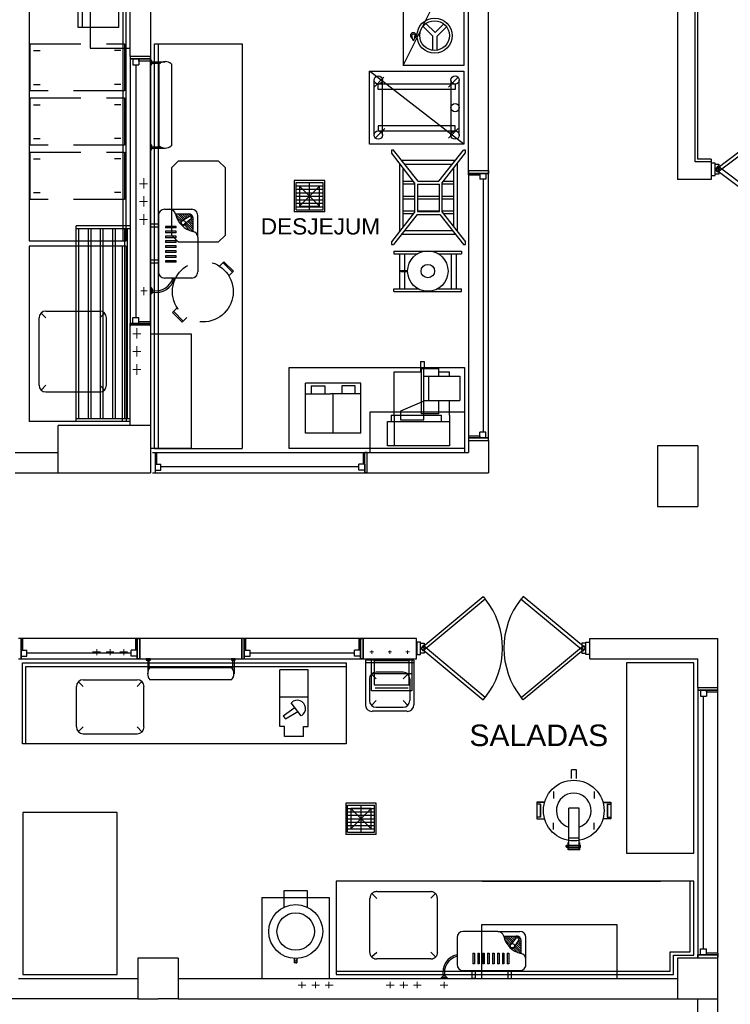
# Model space of a CAD drawing. Header units: millimetres. Extents: x 335 to 739275, y -1 to 84.
# Tile 42 of 71: x 363.41 to 370.4, y 27.09 to 36.77. Entities that reach past the tile are written whole.
import ezdxf

# ---------------------------------------------------------------- set-up
doc = ezdxf.new("R2010")
doc.units = ezdxf.units.MM
doc.header["$MEASUREMENT"] = 0
doc.linetypes.add('Dashed', pattern=[0.75, 0.5, -0.25])
doc.layers.add('SIMBOLOS INT', color=8, linetype='Continuous', lineweight=5)
doc.styles.add('Arial', font='arial.ttf')

msp = doc.modelspace()

# ---------------------------------------------------------------- linework, layer by layer
at = {"color": 7}
for p, q in [((369.8767, 38.4857), (369.8767, 35.1987)), ((370.0507, 35.3717), (370.0507, 38.1837)), ((370.0777, 35.3977), (370.0777, 38.1837)), ((364.6967, 37.9667), (364.6967, 32.3147)), ((368.0197, 35.2857), (368.0197, 37.7537)), ((364.4237, 37.4827), (364.4237, 34.5967)), ((367.8217, 35.2857), (367.8217, 37.5547)), ((363.9847, 36.6937), (363.9847, 37.1437)), ((364.0257, 36.6937), (364.0257, 37.1437)), ((364.3827, 37.1437), (364.3827, 36.6937)), ((367.4727, 36.6067), (367.3757, 36.7037)), ((367.4947, 36.6437), (367.4037, 36.7337)), ((367.4947, 36.6437), (367.5787, 36.7287)), ((364.3827, 36.6937), (363.9847, 36.6937)), ((367.2737, 36.5707), (367.2657, 36.6177)), ((367.2877, 36.5707), (367.2967, 36.6177)), ((367.3077, 36.6237), (367.3177, 36.6237)), ((367.4727, 36.4707), (367.4727, 36.6067)), ((367.5147, 36.6067), (367.6077, 36.6987)), ((367.5147, 36.4707), (367.5147, 36.6067)), ((364.7347, 36.5337), (365.5977, 36.5337)), ((364.7347, 32.5537), (364.7347, 36.5337)), ((364.7697, 36.5337), (364.7697, 32.5537)), ((365.5977, 36.5337), (365.5977, 32.5537)), ((367.3077, 36.6057), (367.3177, 36.6057)), ((364.4957, 36.4087), (364.4957, 36.3837)), ((364.5807, 36.3837), (364.4957, 36.3837)), ((364.4957, 36.3837), (364.6967, 36.3837)), ((364.4957, 36.3837), (364.4957, 33.7817)), ((364.6967, 36.3837), (364.4957, 36.3837)), ((364.5227, 36.3837), (364.5807, 36.3837)), ((364.5227, 36.3837), (364.5227, 36.3247)), ((364.5227, 36.3247), (364.5807, 36.3247)), ((364.5537, 33.8407), (364.5537, 36.3247)), ((364.5807, 36.3837), (364.5807, 36.3247)), ((364.5807, 36.3667), (364.5807, 36.3837)), ((364.5807, 36.3667), (364.6967, 36.3667)), ((364.6967, 36.3837), (364.6967, 36.4087)), ((364.6967, 36.3627), (364.6967, 36.4047)), ((364.6967, 33.7977), (364.6967, 36.3837)), ((364.7087, 36.3567), (364.8407, 36.3567)), ((364.7087, 36.3427), (364.7927, 36.3427)), ((364.7807, 35.5307), (364.7807, 36.3347)), ((364.9017, 36.3347), (364.9017, 35.5307)), ((367.7777, 35.5467), (366.8497, 36.2637)), ((366.8497, 36.2637), (367.7777, 36.2637)), ((366.8497, 35.5467), (366.8497, 36.2637)), ((367.7777, 36.2637), (367.7777, 35.5467)), ((366.8937, 35.6347), (366.8937, 36.1767)), ((366.8947, 36.1077), (366.9897, 36.2047)), ((367.6907, 36.1357), (366.9347, 36.1357)), ((366.9347, 36.0827), (366.9347, 36.1357)), ((366.9767, 35.6347), (366.9767, 36.1767)), ((367.6257, 36.1077), (367.7217, 36.2047)), ((367.6507, 35.6347), (367.6507, 36.1767)), ((367.6907, 36.1357), (367.6907, 36.0827)), ((367.7317, 35.6347), (367.7317, 36.1767)), ((367.6907, 36.0827), (366.9347, 36.0827)), ((366.9987, 35.7007), (366.9037, 35.6047)), ((367.6907, 35.7267), (366.9347, 35.7267)), ((366.9347, 35.7267), (366.9347, 35.6747)), ((367.6907, 35.6747), (366.9347, 35.6747)), ((367.7217, 35.7007), (367.6257, 35.6047)), ((367.6907, 35.6747), (367.6907, 35.7267)), ((367.7777, 35.5467), (366.8497, 35.5467)), ((364.7087, 35.5197), (364.7927, 35.5197)), ((364.7087, 35.5077), (364.8407, 35.5077)), ((367.2927, 35.1667), (367.0647, 35.4607)), ((367.3277, 35.1807), (367.0857, 35.4877)), ((367.5317, 35.1807), (367.7737, 35.4877)), ((367.5637, 35.1667), (367.7937, 35.4607)), ((367.1447, 35.3577), (367.1447, 34.6877)), ((367.6907, 35.3847), (367.1657, 35.3847)), ((367.1937, 35.3487), (367.6637, 35.3487)), ((367.7147, 34.6877), (367.7147, 35.3577)), ((370.2097, 35.3717), (370.0507, 35.3717)), ((370.2097, 35.3977), (370.0777, 35.3977)), ((370.2097, 35.3977), (370.2097, 35.1987)), ((370.2467, 35.3597), (370.2097, 35.3597)), ((370.2097, 35.3597), (370.2097, 35.2377)), ((370.2467, 35.2377), (370.2467, 35.3597)), ((367.1777, 35.3127), (367.1777, 34.7317)), ((367.6787, 34.7317), (367.6787, 35.3127)), ((367.8217, 35.2857), (368.0197, 35.2857)), ((367.8217, 35.2427), (367.8217, 35.2857)), ((367.8217, 35.2857), (367.8217, 35.2587)), ((367.8217, 35.2587), (368.0197, 35.2587)), ((368.0197, 35.2587), (367.8217, 35.2587)), ((367.9347, 35.2587), (367.9347, 35.2007)), ((367.9927, 35.2587), (367.9347, 35.2587)), ((367.9347, 35.2587), (367.9347, 35.2427)), ((367.9347, 35.2587), (368.0197, 35.2587)), ((367.9927, 35.2587), (367.9927, 35.2007)), ((368.0197, 35.2857), (368.0197, 35.2587)), ((368.0197, 35.2587), (368.0197, 35.2857)), ((368.0197, 32.6577), (368.0197, 35.2587)), ((366.1077, 35.1887), (366.1077, 34.8807)), ((366.4097, 35.1887), (366.1077, 35.1887)), ((366.1277, 35.1687), (366.3927, 35.1687)), ((366.1277, 34.8997), (366.1277, 35.1687)), ((366.2607, 34.8997), (366.2607, 35.1687)), ((366.3927, 34.8997), (366.3927, 35.1687)), ((366.4097, 34.8807), (366.4097, 35.1887)), ((367.1777, 35.1827), (367.2817, 35.1827)), ((367.1777, 35.1567), (367.2927, 35.1567)), ((367.2927, 35.1667), (367.2927, 34.8787)), ((367.3247, 35.1827), (367.5317, 35.1827)), ((367.3277, 35.1807), (367.5317, 35.1807)), ((367.5637, 34.8787), (367.5637, 35.1667)), ((367.5637, 35.1567), (367.6787, 35.1567)), ((367.5757, 35.1827), (367.6787, 35.1827)), ((367.8217, 35.2427), (367.9347, 35.2427)), ((367.8217, 35.2427), (367.8217, 32.6577)), ((367.9927, 35.2007), (367.9347, 35.2007)), ((367.9657, 35.2007), (367.9657, 32.7147)), ((370.2097, 35.1987), (369.8767, 35.1987)), ((370.2097, 35.2377), (370.2467, 35.2377)), ((366.1277, 35.1347), (366.3927, 35.1347)), ((366.1277, 35.1037), (366.3927, 35.1037)), ((366.1277, 35.0677), (366.3927, 35.0677)), ((366.3587, 34.9347), (366.1597, 35.1327)), ((366.1597, 34.9347), (366.3587, 35.1327)), ((367.3197, 35.1537), (367.3197, 34.8827)), ((367.3197, 35.1537), (367.5367, 35.1537)), ((367.5367, 34.8827), (367.5367, 35.1537)), ((366.1277, 35.0347), (366.3927, 35.0347)), ((366.1277, 34.9997), (366.3927, 34.9997)), ((366.1277, 34.9667), (366.3927, 34.9667)), ((367.1777, 35.0357), (367.2927, 35.0357)), ((367.1777, 35.0097), (367.2927, 35.0097)), ((367.3197, 35.0357), (367.5367, 35.0357)), ((367.3197, 35.0097), (367.5367, 35.0097)), ((367.5637, 35.0357), (367.6787, 35.0357)), ((367.5637, 35.0097), (367.6787, 35.0097)), ((366.4097, 34.8807), (366.1077, 34.8807)), ((366.1277, 34.9307), (366.3927, 34.9307)), ((366.1277, 34.8997), (366.3927, 34.8997)), ((367.2927, 34.8787), (367.0647, 34.5847)), ((367.1777, 34.8917), (367.2927, 34.8917)), ((367.1777, 34.8647), (367.2817, 34.8647)), ((367.3197, 34.8917), (367.5367, 34.8917)), ((367.3197, 34.8827), (367.5367, 34.8827)), ((367.5637, 34.8917), (367.6787, 34.8917)), ((367.5637, 34.8787), (367.7937, 34.5847)), ((367.5757, 34.8647), (367.6787, 34.8647)), ((367.3177, 34.8557), (367.0857, 34.5577)), ((367.3177, 34.8557), (367.5397, 34.8557)), ((367.5397, 34.8557), (367.7737, 34.5577)), ((367.1917, 34.6957), (367.6637, 34.6957)), ((367.1657, 34.6607), (367.6907, 34.6607)), ((364.4577, 34.5437), (363.5027, 34.5437)), ((363.5027, 34.5437), (363.5027, 32.8187)), ((364.4187, 34.5437), (364.4187, 32.8187)), ((364.4577, 34.5437), (364.4577, 32.8187)), ((367.0897, 34.4947), (367.7537, 34.4947)), ((367.0897, 34.4947), (367.0897, 34.4687)), ((367.7537, 34.4947), (367.7537, 34.4687)), ((367.0897, 34.4687), (367.3237, 34.4687)), ((367.1447, 34.4687), (367.1447, 34.1227)), ((367.1917, 34.4687), (367.1917, 34.3037)), ((367.5207, 34.4687), (367.7537, 34.4687)), ((367.6517, 34.4687), (367.6517, 34.1227)), ((367.6997, 34.4687), (367.6997, 34.1227)), ((367.1577, 34.2897), (367.1577, 34.3037)), ((367.1577, 34.3037), (367.2237, 34.3037)), ((367.2217, 34.2897), (367.1577, 34.2897)), ((367.1917, 34.2897), (367.1917, 34.1227)), ((367.0897, 34.1227), (367.3237, 34.1227)), ((367.0897, 34.0967), (367.0897, 34.1227)), ((367.0897, 34.0967), (367.7537, 34.0967)), ((367.5207, 34.1227), (367.7537, 34.1227)), ((367.7537, 34.0967), (367.7537, 34.1227)), ((364.5227, 33.8407), (364.5807, 33.8407)), ((364.5227, 33.7817), (364.5227, 33.8407)), ((364.5807, 33.7817), (364.5807, 33.8407)), ((364.5807, 33.7817), (364.4957, 33.7817)), ((364.4957, 33.7557), (364.4957, 33.7817)), ((364.4957, 33.7817), (364.4957, 33.7557)), ((364.6967, 33.7817), (364.4957, 33.7817)), ((364.4957, 33.7817), (364.6967, 33.7817)), ((364.4957, 32.7787), (364.4957, 33.7677)), ((364.4957, 33.7677), (364.6967, 33.7677)), ((364.5227, 33.7817), (364.5807, 33.7817)), ((364.6967, 33.7977), (364.5807, 33.7977)), ((364.5807, 33.7817), (364.5807, 33.7977)), ((364.6967, 33.7977), (364.6967, 33.7557)), ((364.6967, 33.7557), (364.6967, 33.7817)), ((364.6967, 33.7677), (364.6967, 32.7787)), ((367.3617, 32.8927), (367.3617, 33.3387)), ((367.3617, 33.3387), (367.5267, 33.3387)), ((367.3847, 32.8347), (367.3847, 33.3387)), ((367.5267, 33.3387), (367.5267, 33.2627)), ((367.3847, 33.2627), (367.7377, 33.2627)), ((367.4307, 33.2627), (367.4307, 33.0257)), ((367.6347, 33.2627), (367.6347, 33.3057)), ((366.7647, 33.1947), (366.2187, 33.1947)), ((366.2187, 32.7027), (366.2187, 33.1947)), ((366.2767, 33.1677), (366.4087, 33.1677)), ((366.2767, 33.1677), (366.2767, 33.0887)), ((366.4087, 33.1677), (366.4087, 33.0887)), ((366.7077, 33.1677), (366.5757, 33.1677)), ((366.5757, 33.1677), (366.5757, 33.0887)), ((366.7077, 33.0887), (366.7077, 33.1677)), ((366.7647, 32.7027), (366.7647, 33.1947)), ((366.2187, 33.0887), (366.4647, 33.0887)), ((366.7647, 33.0887), (366.4647, 33.0887)), ((366.4917, 32.7027), (366.4917, 33.0887)), ((366.4917, 32.7027), (366.4917, 33.0887)), ((367.3847, 33.0257), (367.7377, 33.0257)), ((367.5267, 33.0257), (367.5267, 32.8927)), ((367.6347, 32.8807), (367.6347, 33.0257)), ((367.0617, 32.8807), (367.5527, 32.8807)), ((367.0617, 32.8807), (367.0617, 32.8167)), ((367.1547, 32.9197), (367.1547, 32.8347)), ((367.1547, 32.8347), (367.3847, 32.8347)), ((367.5267, 32.8927), (367.3617, 32.8927)), ((367.5527, 32.8807), (367.5527, 32.8167)), ((367.6347, 32.8807), (367.6347, 32.5777)), ((364.4577, 32.8187), (363.5027, 32.8187)), ((363.7867, 32.3147), (363.7867, 32.7787)), ((364.6967, 32.7787), (364.4957, 32.7787)), ((367.0267, 32.8167), (367.6347, 32.8167)), ((366.7647, 32.7027), (366.2187, 32.7027)), ((367.8217, 32.6787), (367.8217, 32.6357)), ((367.9347, 32.6737), (367.8217, 32.6737)), ((368.0197, 32.6577), (367.8217, 32.6577)), ((367.8217, 32.6577), (367.8217, 32.6317)), ((367.8217, 32.6577), (368.0197, 32.6577)), ((367.9927, 32.7147), (367.9347, 32.7147)), ((367.9347, 32.6577), (367.9347, 32.7147)), ((367.9347, 32.6737), (367.9347, 32.6577)), ((367.9927, 32.6577), (367.9347, 32.6577)), ((367.9347, 32.6577), (368.0197, 32.6577)), ((367.9927, 32.6577), (367.9927, 32.7147)), ((368.0197, 32.6317), (368.0197, 32.6577)), ((364.7347, 32.5537), (365.5977, 32.5537)), ((367.8217, 32.6317), (368.0197, 32.6317)), ((367.8217, 32.6317), (367.8217, 32.5137)), ((368.0197, 32.6317), (368.0197, 32.3147)), ((369.6797, 32.5797), (369.6797, 31.9827)), ((370.0777, 32.5797), (369.6797, 32.5797)), ((370.0777, 32.5797), (370.0777, 31.9827)), ((363.3657, 32.5137), (363.7867, 32.5137)), ((364.7167, 32.5137), (366.7857, 32.5137)), ((364.7407, 32.5137), (364.7407, 32.3147)), ((364.7587, 32.3997), (364.7587, 32.5137)), ((366.7857, 32.5137), (366.7857, 32.3997)), ((366.7857, 32.5137), (366.8257, 32.5137)), ((366.8017, 32.3147), (366.8017, 32.5137)), ((366.8257, 32.5137), (366.8017, 32.5137)), ((366.8257, 32.5137), (367.8217, 32.5137)), ((366.8257, 32.3147), (366.8257, 32.5137)), ((364.7407, 32.3997), (364.7977, 32.3997)), ((364.7407, 32.3997), (364.7407, 32.3147)), ((364.7977, 32.3407), (364.7977, 32.3997)), ((366.7437, 32.3707), (364.7977, 32.3707)), ((366.7437, 32.3407), (366.7437, 32.3997)), ((366.8017, 32.3997), (366.7437, 32.3997)), ((366.8017, 32.3997), (366.8017, 32.3147)), ((363.3657, 32.3147), (363.7867, 32.3147)), ((364.7167, 32.3147), (366.8257, 32.3147)), ((364.7407, 32.3407), (364.7977, 32.3407)), ((366.8017, 32.3407), (366.7437, 32.3407)), ((366.8257, 32.3147), (366.8017, 32.3147)), ((366.8257, 32.3147), (368.0197, 32.3147)), ((369.6797, 31.9827), (370.0777, 31.9827)), ((363.4397, 30.6837), (363.3967, 30.6837)), ((363.4227, 30.6837), (363.3967, 30.6837)), ((363.4227, 30.4847), (363.4227, 30.6837)), ((364.5657, 30.6837), (363.4227, 30.6837)), ((363.4227, 30.6837), (363.4227, 30.4847)), ((363.4397, 30.5687), (363.4397, 30.6837)), ((364.5497, 30.6837), (364.5907, 30.6837)), ((364.5497, 30.6837), (364.5497, 30.5687)), ((364.5907, 30.6837), (364.5657, 30.6837)), ((364.5657, 30.6837), (364.5657, 30.4847)), ((364.5657, 30.4847), (364.5657, 30.6837)), ((364.5907, 30.4847), (364.5907, 30.6837)), ((365.6337, 30.6837), (365.5927, 30.6837)), ((365.6177, 30.6837), (365.5927, 30.6837)), ((365.5927, 30.6837), (365.5927, 30.4847)), ((365.6177, 30.4847), (365.6177, 30.6837)), ((366.7607, 30.6837), (365.6177, 30.6837)), ((365.6177, 30.6837), (365.6177, 30.4847)), ((365.6337, 30.5687), (365.6337, 30.6837)), ((366.7447, 30.6837), (366.7867, 30.6837)), ((366.7447, 30.6837), (366.7447, 30.5687)), ((366.7867, 30.6837), (366.7607, 30.6837)), ((366.7607, 30.6837), (366.7607, 30.4847)), ((366.7607, 30.4847), (366.7607, 30.6837)), ((366.7867, 30.4847), (366.7867, 30.6837)), ((367.3117, 30.4847), (367.3117, 30.6837)), ((367.3517, 30.6487), (367.3137, 30.6487)), ((367.3137, 30.6487), (367.3137, 30.5257)), ((367.3517, 30.5257), (367.3517, 30.6487)), ((368.9757, 30.5257), (368.9757, 30.6487)), ((368.9757, 30.6487), (369.0117, 30.6487)), ((369.0117, 30.6487), (369.0117, 30.5257)), ((369.0157, 30.6837), (370.2747, 30.6837)), ((369.0157, 30.4847), (369.0157, 30.6837)), ((370.2747, 30.2017), (370.2747, 30.6837)), ((363.4227, 30.5687), (363.4807, 30.5687)), ((363.4227, 30.5097), (363.4227, 30.5687)), ((363.4227, 30.5687), (363.4227, 30.4847)), ((363.4397, 30.5687), (363.4227, 30.5687)), ((363.4227, 30.5097), (363.4807, 30.5097)), ((363.4807, 30.5097), (363.4807, 30.5687)), ((364.5067, 30.5397), (363.4807, 30.5397)), ((364.5067, 30.5097), (364.5067, 30.5687)), ((364.5657, 30.5687), (364.5067, 30.5687)), ((364.5657, 30.5097), (364.5067, 30.5097)), ((364.5657, 30.5687), (364.5497, 30.5687)), ((364.5657, 30.5097), (364.5657, 30.5687)), ((364.5657, 30.5687), (364.5657, 30.4847)), ((365.6177, 30.5687), (365.6767, 30.5687)), ((365.6177, 30.5097), (365.6177, 30.5687)), ((365.6177, 30.5687), (365.6177, 30.4847)), ((365.6337, 30.5687), (365.6177, 30.5687)), ((365.6177, 30.5097), (365.6767, 30.5097)), ((365.6767, 30.5097), (365.6767, 30.5687)), ((366.7027, 30.5397), (365.6767, 30.5397)), ((366.7027, 30.5097), (366.7027, 30.5687)), ((366.7607, 30.5687), (366.7027, 30.5687)), ((366.7607, 30.5097), (366.7027, 30.5097)), ((366.7607, 30.5687), (366.7447, 30.5687)), ((366.7607, 30.5097), (366.7607, 30.5687)), ((366.7607, 30.5687), (366.7607, 30.4847)), ((367.3137, 30.5257), (367.3517, 30.5257)), ((369.0117, 30.5257), (368.9757, 30.5257)), ((363.3967, 30.4847), (365.5927, 30.4847)), ((363.3967, 30.4847), (363.4227, 30.4847)), ((363.3967, 30.4847), (363.4227, 30.4847)), ((363.4227, 30.4847), (364.5657, 30.4847)), ((363.4707, 30.4097), (366.6207, 30.4097)), ((363.4707, 29.6487), (363.4707, 30.4097)), ((364.5907, 30.4847), (364.5657, 30.4847)), ((364.5657, 30.4847), (364.5907, 30.4847)), ((364.6687, 30.4707), (364.6687, 30.3377)), ((364.6807, 30.4707), (364.6807, 30.3857)), ((365.5027, 30.4707), (365.5027, 30.3857)), ((365.5177, 30.4707), (365.5177, 30.3377)), ((365.5927, 30.4847), (365.6177, 30.4847)), ((365.5927, 30.4847), (365.6177, 30.4847)), ((365.6177, 30.4847), (366.7607, 30.4847)), ((366.7867, 30.4847), (366.7607, 30.4847)), ((366.7607, 30.4847), (366.7867, 30.4847)), ((369.0157, 30.4847), (370.0777, 30.4847)), ((370.0777, 30.2017), (370.0777, 30.4847)), ((364.6907, 30.3977), (365.4937, 30.3977)), ((365.9687, 29.8197), (365.9687, 30.3767)), ((366.2457, 30.3767), (365.9687, 30.3767)), ((366.2457, 29.8197), (366.2457, 30.3767)), ((365.4937, 30.2777), (364.6907, 30.2777)), ((370.0777, 30.2017), (370.2747, 30.2017)), ((370.0777, 30.2017), (370.0777, 30.1747)), ((370.1627, 30.1747), (370.0777, 30.1747)), ((370.0777, 30.1747), (370.2747, 30.1747)), ((370.0777, 30.1747), (370.0777, 27.5727)), ((370.2747, 30.1747), (370.0777, 30.1747)), ((370.1037, 30.1747), (370.1627, 30.1747)), ((370.1037, 30.1747), (370.1037, 30.1157)), ((370.1627, 30.1747), (370.1627, 30.1157)), ((370.1627, 30.1587), (370.1627, 30.1747)), ((370.1627, 30.1587), (370.2747, 30.1587)), ((370.2747, 30.1747), (370.2747, 30.2017)), ((370.2747, 30.1547), (370.2747, 30.1957)), ((370.2747, 27.5887), (370.2747, 30.1747)), ((366.2457, 30.1057), (365.9687, 30.1057)), ((366.1777, 29.9237), (366.0797, 30.0527)), ((370.1037, 30.1157), (370.1627, 30.1157)), ((370.1347, 27.6317), (370.1347, 30.1157)), ((366.1177, 30.0037), (365.9997, 29.9197)), ((366.0227, 29.8927), (366.1457, 29.9667)), ((365.9997, 29.9197), (366.0227, 29.8927)), ((366.0137, 29.8197), (365.9687, 29.8197)), ((366.0137, 29.7197), (366.0137, 29.8197)), ((366.1987, 29.7197), (366.1987, 29.8197)), ((366.1987, 29.8197), (366.2457, 29.8197)), ((366.1987, 29.7197), (366.0137, 29.7197)), ((368.8357, 29.3077), (368.8357, 29.3907)), ((368.8837, 29.3907), (368.8357, 29.3907)), ((368.8837, 29.3077), (368.8837, 29.3907)), ((366.6157, 29.0657), (366.6157, 28.7577)), ((366.9157, 29.0657), (366.6157, 29.0657)), ((366.9157, 28.7577), (366.9157, 29.0657)), ((368.4947, 29.0727), (368.4947, 28.9097)), ((368.5707, 29.0727), (368.4947, 29.0727)), ((368.4957, 29.0717), (368.4957, 28.9117)), ((368.5707, 29.0717), (368.4957, 29.0717)), ((368.5297, 29.0537), (368.4957, 29.0537)), ((368.5277, 29.0537), (368.5277, 28.9277)), ((368.5297, 29.0537), (368.5297, 28.9277)), ((369.1477, 29.0727), (369.2227, 29.0727)), ((369.1477, 29.0717), (369.2217, 29.0717)), ((369.1867, 29.0537), (369.1867, 28.9277)), ((369.1867, 29.0537), (369.2217, 29.0537)), ((369.1897, 29.0537), (369.1897, 28.9277)), ((369.2217, 29.0717), (369.2217, 28.9117)), ((369.2227, 29.0727), (369.2227, 28.9097)), ((366.6327, 29.0457), (366.8987, 29.0457)), ((366.6327, 28.7777), (366.6327, 29.0457)), ((366.6327, 29.0127), (366.8987, 29.0127)), ((366.6327, 28.9807), (366.8987, 28.9807)), ((366.8657, 28.8127), (366.6647, 29.0117)), ((366.6647, 28.8127), (366.8657, 29.0117)), ((366.7667, 28.7777), (366.7667, 29.0457)), ((366.8987, 28.7777), (366.8987, 29.0457)), ((368.8077, 28.6237), (368.8077, 29.0137)), ((368.9097, 29.0137), (368.8077, 29.0137)), ((368.9097, 28.6237), (368.9097, 29.0137)), ((366.6327, 28.9447), (366.8987, 28.9447)), ((366.6327, 28.9117), (366.8987, 28.9117)), ((366.6327, 28.8787), (366.8987, 28.8787)), ((368.4947, 28.9097), (368.5707, 28.9097)), ((368.5297, 28.9277), (368.4957, 28.9277)), ((368.4957, 28.9117), (368.5707, 28.9117)), ((369.2217, 28.9117), (369.1477, 28.9117)), ((369.2227, 28.9097), (369.1477, 28.9097)), ((369.1867, 28.9277), (369.2217, 28.9277)), ((366.6327, 28.8447), (366.8987, 28.8447)), ((366.6327, 28.8107), (366.8987, 28.8107)), ((366.6327, 28.7777), (366.8987, 28.7777)), ((366.9157, 28.7577), (366.6157, 28.7577)), ((368.8037, 28.6057), (368.8037, 28.6787)), ((368.8047, 28.6097), (368.8047, 28.6777)), ((368.9097, 28.7217), (368.8077, 28.7217)), ((368.9117, 28.6097), (368.9117, 28.6777)), ((368.9157, 28.6057), (368.9157, 28.6787)), ((368.7817, 28.6357), (368.7817, 28.6457)), ((368.7857, 28.6457), (368.7817, 28.6457)), ((368.7817, 28.6347), (368.7817, 28.6457)), ((368.7857, 28.6457), (368.7817, 28.6457)), ((368.7817, 28.6357), (368.7817, 28.6347)), ((368.7857, 28.6357), (368.7817, 28.6357)), ((368.7857, 28.6347), (368.7817, 28.6347)), ((368.7857, 28.6507), (368.7927, 28.6507)), ((368.7857, 28.6477), (368.7857, 28.6507)), ((368.7857, 28.6307), (368.7857, 28.6477)), ((368.7857, 28.6307), (368.7927, 28.6307)), ((368.7877, 28.6467), (368.7927, 28.6467)), ((368.7877, 28.6347), (368.7927, 28.6347)), ((368.7937, 28.6477), (368.7927, 28.6507)), ((368.7937, 28.6307), (368.7927, 28.6307)), ((368.7937, 28.6477), (368.7937, 28.6507)), ((368.7937, 28.6507), (368.8017, 28.6507)), ((368.7937, 28.6307), (368.7937, 28.6477)), ((368.7937, 28.6307), (368.8017, 28.6307)), ((368.7967, 28.6467), (368.8017, 28.6467)), ((368.7967, 28.6347), (368.8017, 28.6347)), ((368.8037, 28.6477), (368.8017, 28.6507)), ((368.8037, 28.6307), (368.8017, 28.6307)), ((368.9157, 28.6057), (368.8037, 28.6057)), ((368.9117, 28.6097), (368.8047, 28.6097)), ((368.9097, 28.6477), (368.8077, 28.6477)), ((368.9097, 28.6317), (368.8077, 28.6317)), ((368.9097, 28.6237), (368.8077, 28.6237)), ((368.9157, 28.6507), (368.9217, 28.6507)), ((368.9157, 28.6467), (368.9217, 28.6467)), ((368.9157, 28.6347), (368.9217, 28.6347)), ((368.9157, 28.6307), (368.9217, 28.6307)), ((368.9247, 28.6477), (368.9217, 28.6507)), ((368.9247, 28.6307), (368.9217, 28.6307)), ((368.9247, 28.6307), (368.9247, 28.6477)), ((368.9247, 28.6307), (368.9247, 28.6477)), ((370.0387, 28.2957), (366.5217, 28.2957)), ((366.5217, 28.2957), (366.5217, 27.3797)), ((370.0037, 27.6007), (370.0037, 28.2957)), ((370.0387, 27.5677), (370.0387, 28.2957)), ((369.8047, 27.6007), (370.0037, 27.6007)), ((369.8047, 27.4117), (369.8047, 27.6007)), ((370.1037, 27.6317), (370.1627, 27.6317)), ((370.1037, 27.5727), (370.1037, 27.6317)), ((370.1627, 27.5727), (370.1627, 27.6317)), ((364.9687, 27.5387), (364.5707, 27.5387)), ((364.9687, 27.5387), (364.9687, 27.1407)), ((369.8387, 27.5677), (370.0387, 27.5677)), ((369.8387, 27.3797), (369.8387, 27.5677)), ((370.2747, 27.5387), (369.8767, 27.5387)), ((369.8767, 27.5387), (369.8767, 27.1407)), ((370.1627, 27.5727), (370.0777, 27.5727)), ((370.0777, 27.5477), (370.0777, 27.5727)), ((370.0777, 27.5727), (370.0777, 27.5477)), ((370.2747, 27.5727), (370.0777, 27.5727)), ((370.0777, 27.5727), (370.2747, 27.5727)), ((370.1037, 27.5727), (370.1627, 27.5727)), ((370.2747, 27.5887), (370.1627, 27.5887)), ((370.1627, 27.5727), (370.1627, 27.5887)), ((370.2747, 27.5887), (370.2747, 27.5477)), ((370.2747, 27.5477), (370.2747, 27.5727)), ((370.2747, 23.6837), (370.2747, 27.5387)), ((366.5217, 27.4117), (369.8047, 27.4117)), ((363.3967, 27.3397), (364.5707, 27.3397)), ((364.5707, 27.3397), (364.5707, 27.1407)), ((364.9687, 27.3397), (369.8767, 27.3397)), ((366.5217, 27.3797), (369.8387, 27.3797)), ((364.5707, 27.1407), (357.9587, 27.1407)), ((364.5707, 27.1407), (364.7707, 27.1407)), ((364.9687, 27.1407), (364.7707, 27.1407)), ((364.9687, 27.1407), (369.8767, 27.1407)), ((369.8767, 27.1407), (370.2747, 27.1407)), ((370.0777, 23.6837), (370.0777, 27.1407))]:
    msp.add_line(p, q, dxfattribs=at)
at = {"color": 7, "linetype": 'Dashed'}
for p, q in [((363.5117, 36.0697), (363.5117, 36.5317)), ((363.5117, 36.5317), (364.4397, 36.5317)), ((364.4397, 36.5317), (364.4397, 36.0697)), ((364.4397, 36.0697), (363.5117, 36.0697)), ((363.5117, 35.5357), (363.5117, 36.0007)), ((363.5117, 36.0007), (364.4397, 36.0007)), ((364.4397, 36.0007), (364.4397, 35.5357)), ((364.4397, 35.5357), (363.5117, 35.5357)), ((363.5117, 35.0027), (363.5117, 35.4677)), ((363.5117, 35.4677), (364.4397, 35.4677)), ((364.4397, 35.4677), (364.4397, 35.0027)), ((364.4397, 35.0027), (363.5117, 35.0027)), ((365.3747, 34.3447), (365.4177, 34.3897)), ((365.4177, 34.3897), (365.4177, 34.3887)), ((365.5127, 34.2977), (365.4177, 34.3897)), ((365.5027, 34.2867), (365.4087, 34.3787)), ((365.4657, 34.2497), (365.5127, 34.2977)), ((364.9137, 33.8897), (364.9577, 33.9357)), ((364.9237, 33.9007), (365.0157, 33.8057)), ((364.9137, 33.8897), (365.0077, 33.7957)), ((365.0077, 33.7957), (365.0517, 33.8417)), ((367.2397, 30.4657), (366.8947, 30.4657)), ((366.8947, 30.4657), (366.8947, 30.2297)), ((367.2397, 30.2297), (367.2397, 30.4657)), ((367.2657, 30.3377), (366.8677, 30.3377)), ((366.8947, 30.2297), (367.2397, 30.2297)), ((367.2287, 30.1957), (366.9057, 30.1957))]:
    msp.add_line(p, q, dxfattribs=at)
at = {"color": 7, "linetype": 'Continuous'}
for p, q in [((363.5447, 36.4677), (363.6097, 36.4677)), ((364.4057, 36.4677), (364.3407, 36.4677)), ((363.5447, 36.1337), (363.6097, 36.1337)), ((364.4057, 36.1337), (364.3407, 36.1337)), ((363.5447, 35.9337), (363.6097, 35.9337)), ((364.4057, 35.9337), (364.3407, 35.9337)), ((363.5447, 35.6027), (363.6097, 35.6027)), ((364.4057, 35.6027), (364.3407, 35.6027)), ((363.5447, 35.4007), (363.6097, 35.4007)), ((364.4057, 35.4007), (364.3407, 35.4007)), ((363.5447, 35.0697), (363.6097, 35.0697)), ((364.4057, 35.0697), (364.3407, 35.0697)), ((363.9657, 32.8187), (363.9657, 34.7427)), ((364.4957, 34.7427), (363.9657, 34.7427)), ((363.9657, 34.7157), (364.4957, 34.7157)), ((363.9917, 32.8457), (363.9917, 34.7157)), ((364.0857, 32.8457), (364.0857, 34.7157)), ((364.1127, 32.8457), (364.1127, 34.7157)), ((364.2037, 32.8457), (364.2037, 34.7157)), ((364.2307, 32.8457), (364.2307, 34.7157)), ((364.3247, 32.8457), (364.3247, 34.7157)), ((364.3517, 32.8457), (364.3517, 34.7157)), ((364.4427, 32.8457), (364.4427, 34.7157)), ((364.4697, 32.8457), (364.4697, 34.7157)), ((367.3517, 33.4077), (367.3867, 33.4077)), ((367.3517, 33.4077), (367.3517, 33.3057)), ((367.3867, 33.4077), (367.3867, 33.3387)), ((367.0907, 32.8807), (367.0907, 33.3057)), ((367.0907, 33.3057), (367.3617, 33.3057)), ((367.5267, 33.3057), (367.6347, 33.3057)), ((367.7377, 33.2627), (367.7377, 33.0257)), ((367.3847, 33.0177), (367.1547, 32.9197)), ((364.4957, 32.8457), (363.9657, 32.8457)), ((367.0907, 32.8807), (367.0907, 32.5777)), ((364.4957, 32.8187), (363.9657, 32.8187)), ((367.0267, 32.5777), (367.0267, 32.8167)), ((367.6347, 32.5777), (367.0267, 32.5777)), ((367.9567, 28.2957), (369.7097, 28.2957))]:
    msp.add_line(p, q, dxfattribs=at)
at = {"color": 8}
for p, q in [((364.8337, 34.9057), (365.1007, 34.9057)), ((364.7737, 34.8457), (364.7737, 34.2887)), ((364.9427, 34.8597), (365.0687, 34.8597)), ((365.0057, 34.7957), (364.9427, 34.8587)), ((364.9957, 34.7837), (364.9517, 34.8277)), ((365.0227, 34.8007), (364.9637, 34.8597)), ((365.0357, 34.8097), (364.9847, 34.8597)), ((365.0497, 34.8177), (365.0067, 34.8597)), ((365.0787, 34.8357), (365.0067, 34.7917)), ((365.0627, 34.8257), (365.0287, 34.8597)), ((365.0957, 34.8117), (365.0307, 34.7577)), ((365.1147, 34.7087), (365.0497, 34.7737)), ((365.0767, 34.8337), (365.0507, 34.8597)), ((365.1147, 34.7297), (365.0617, 34.7837)), ((365.1147, 34.8177), (365.0727, 34.8597)), ((365.1147, 34.7517), (365.0737, 34.7937)), ((365.1147, 34.7737), (365.0857, 34.8037)), ((365.0887, 34.8337), (365.0967, 34.8217)), ((365.1147, 34.7957), (365.0967, 34.8137)), ((365.1147, 34.6877), (365.1147, 34.8137)), ((365.1607, 34.6297), (365.1607, 34.8457)), ((364.7737, 34.7597), (364.6967, 34.7597)), ((364.6967, 34.7287), (364.6967, 34.7597)), ((364.7737, 34.7287), (364.6967, 34.7287)), ((364.7737, 34.7287), (364.7737, 34.7597)), ((364.8427, 34.7377), (364.8427, 34.7227)), ((364.9467, 34.7377), (364.8427, 34.7377)), ((364.9467, 34.7227), (364.8427, 34.7227)), ((364.8427, 34.6897), (364.8427, 34.6747)), ((364.9467, 34.6897), (364.8427, 34.6897)), ((364.9467, 34.6747), (364.8427, 34.6747)), ((364.9467, 34.7227), (364.9467, 34.7377)), ((364.9467, 34.6747), (364.9467, 34.6897)), ((365.0827, 34.6967), (365.0287, 34.7517)), ((365.1137, 34.6877), (365.0407, 34.7617)), ((364.8427, 34.6417), (364.8427, 34.6257)), ((364.9467, 34.6417), (364.8427, 34.6417)), ((364.9467, 34.6257), (364.8427, 34.6257)), ((364.8427, 34.5937), (364.8427, 34.5777)), ((364.9467, 34.5937), (364.8427, 34.5937)), ((364.9467, 34.5777), (364.8427, 34.5777)), ((364.9467, 34.6257), (364.9467, 34.6417)), ((364.9467, 34.5777), (364.9467, 34.5937)), ((365.1607, 34.6297), (365.1607, 34.2887)), ((364.8427, 34.5447), (364.8427, 34.5297)), ((364.9467, 34.5447), (364.8427, 34.5447)), ((364.9467, 34.5297), (364.8427, 34.5297)), ((364.8427, 34.4967), (364.8427, 34.4817)), ((364.9467, 34.4967), (364.8427, 34.4967)), ((364.9467, 34.4817), (364.8427, 34.4817)), ((364.9467, 34.5297), (364.9467, 34.5447)), ((364.9467, 34.4817), (364.9467, 34.4967)), ((364.7737, 34.4057), (364.6967, 34.4057)), ((364.6967, 34.4057), (364.6967, 34.3747)), ((364.7737, 34.4057), (364.7737, 34.3747)), ((364.8427, 34.4477), (364.8427, 34.4327)), ((364.9467, 34.4477), (364.8427, 34.4477)), ((364.9467, 34.4327), (364.8427, 34.4327)), ((364.8427, 34.3997), (364.8427, 34.3847)), ((364.9467, 34.3997), (364.8427, 34.3997)), ((364.9467, 34.3847), (364.8427, 34.3847)), ((364.9467, 34.4327), (364.9467, 34.4477)), ((364.9467, 34.3847), (364.9467, 34.3997)), ((364.7737, 34.3747), (364.6967, 34.3747)), ((365.1007, 34.2287), (364.8337, 34.2287)), ((364.7047, 34.1327), (364.6967, 34.1327)), ((364.6967, 34.1327), (364.6967, 34.0727)), ((364.7047, 34.1327), (364.7047, 34.0727)), ((364.7047, 34.1327), (364.7047, 34.0727)), ((364.7047, 34.0727), (364.6967, 34.0727)), ((363.6667, 33.9047), (364.1967, 33.9047)), ((363.6017, 33.1747), (363.6017, 33.8377)), ((363.6667, 33.8377), (363.6197, 33.8847)), ((364.1967, 33.8377), (364.2447, 33.8847)), ((364.2647, 33.1747), (364.2647, 33.8377)), ((363.6667, 33.1747), (363.6197, 33.1277)), ((364.1967, 33.1747), (364.2447, 33.1277)), ((363.6667, 33.1087), (364.1967, 33.1087)), ((367.2867, 30.4717), (366.8087, 30.4717)), ((366.8087, 30.4717), (366.8087, 30.0327)), ((367.2867, 30.4457), (366.8087, 30.4457)), ((367.2867, 30.4717), (367.2867, 30.0327)), ((366.9147, 30.2867), (366.8687, 30.3317)), ((367.1797, 30.3517), (366.9147, 30.3517)), ((367.1797, 30.2867), (367.2277, 30.3317)), ((364.0337, 30.2117), (363.9857, 30.2597)), ((364.0337, 30.2777), (364.5657, 30.2777)), ((364.5657, 30.2117), (364.6107, 30.2597)), ((366.8487, 30.2867), (366.8487, 30.0737)), ((367.2467, 30.2867), (367.2467, 30.0737)), ((363.9687, 29.8137), (363.9687, 30.2117)), ((364.6307, 29.8137), (364.6307, 30.2117)), ((366.9147, 30.0737), (366.8687, 30.0257)), ((367.1797, 30.0737), (367.2277, 30.0257)), ((367.2197, 29.9687), (366.8747, 29.9687)), ((367.1797, 30.0057), (366.9147, 30.0057)), ((364.0337, 29.8137), (363.9857, 29.7657)), ((364.0337, 29.7457), (364.5657, 29.7457)), ((364.5657, 29.8137), (364.6107, 29.7657)), ((366.2407, 28.2017), (366.0067, 28.2017)), ((366.0067, 28.2017), (366.0067, 28.0407)), ((366.2407, 28.0407), (366.2407, 28.2017)), ((366.9197, 28.1957), (367.4507, 28.1957)), ((365.7907, 28.1357), (365.7907, 27.3397)), ((365.7907, 28.1357), (366.4537, 28.1357)), ((366.4537, 28.1357), (366.4537, 27.3397)), ((366.8517, 27.5967), (366.8517, 28.1277)), ((366.9197, 28.1277), (366.8717, 28.1757)), ((367.4507, 28.1297), (367.4967, 28.1757)), ((367.5157, 28.1277), (367.5157, 27.5967)), ((368.1107, 27.8037), (367.7697, 27.8037)), ((368.1107, 27.8037), (368.3267, 27.8037)), ((367.7097, 27.7437), (367.7097, 27.4767)), ((368.1687, 27.7577), (368.2947, 27.7577)), ((368.1687, 27.7567), (368.2427, 27.6837)), ((368.1777, 27.7257), (368.2327, 27.6717)), ((368.1897, 27.7577), (368.2547, 27.6927)), ((368.2107, 27.7577), (368.2647, 27.7047)), ((368.2327, 27.7577), (368.2747, 27.7167)), ((368.2927, 27.7387), (368.2387, 27.6737)), ((368.2547, 27.7577), (368.2847, 27.7287)), ((368.3167, 27.7217), (368.2727, 27.6497)), ((368.2767, 27.7577), (368.2947, 27.7397)), ((368.2987, 27.7577), (368.3407, 27.7157)), ((368.3147, 27.7317), (368.3027, 27.7397)), ((368.3067, 27.7057), (368.3407, 27.6717)), ((368.3147, 27.7197), (368.3407, 27.6937)), ((368.3407, 27.5857), (368.3407, 27.7117)), ((368.3867, 27.4767), (368.3867, 27.7437)), ((368.2647, 27.6387), (368.3087, 27.5947)), ((368.2767, 27.6487), (368.3397, 27.5857)), ((368.2817, 27.6657), (368.3407, 27.6067)), ((368.2907, 27.6787), (368.3407, 27.6277)), ((368.2987, 27.6927), (368.3407, 27.6497)), ((366.1097, 27.5357), (366.1097, 27.4937)), ((366.1357, 27.5357), (366.1357, 27.4937)), ((366.9197, 27.5967), (366.8737, 27.5517)), ((367.4507, 27.5317), (366.9197, 27.5317)), ((367.4507, 27.5997), (367.4987, 27.5517)), ((367.8657, 27.5897), (367.8807, 27.5897)), ((367.8657, 27.5897), (367.8657, 27.4857)), ((367.8807, 27.5897), (367.8807, 27.4857)), ((367.9137, 27.5897), (367.9137, 27.4857)), ((367.9137, 27.5897), (367.9287, 27.5897)), ((367.9287, 27.5897), (367.9287, 27.4857)), ((367.9627, 27.5897), (367.9777, 27.5897)), ((367.9627, 27.5897), (367.9627, 27.4857)), ((367.9777, 27.5897), (367.9777, 27.4857)), ((368.0107, 27.5897), (368.0257, 27.5897)), ((368.0107, 27.5897), (368.0107, 27.4857)), ((368.0257, 27.5897), (368.0257, 27.4857)), ((368.0587, 27.5897), (368.0587, 27.4857)), ((368.0587, 27.5897), (368.0747, 27.5897)), ((368.0747, 27.5897), (368.0747, 27.4857)), ((368.1067, 27.5897), (368.1227, 27.5897)), ((368.1067, 27.5897), (368.1067, 27.4857)), ((368.1227, 27.5897), (368.1227, 27.4857)), ((368.1557, 27.5897), (368.1707, 27.5897)), ((368.1557, 27.5897), (368.1557, 27.4857)), ((368.1707, 27.5897), (368.1707, 27.4857)), ((368.2037, 27.5897), (368.2037, 27.4857)), ((368.2037, 27.5897), (368.2187, 27.5897)), ((368.2187, 27.5897), (368.2187, 27.4857)), ((366.1237, 27.4937), (366.1097, 27.4937)), ((366.1237, 27.4937), (366.1357, 27.4937)), ((368.3267, 27.4167), (367.7697, 27.4167)), ((367.8557, 27.4167), (367.8557, 27.3397)), ((367.8867, 27.4167), (367.8557, 27.4167)), ((367.8807, 27.4857), (367.8657, 27.4857)), ((367.8867, 27.4167), (367.8867, 27.3397)), ((367.9287, 27.4857), (367.9137, 27.4857)), ((367.9777, 27.4857), (367.9627, 27.4857)), ((368.0257, 27.4857), (368.0107, 27.4857)), ((368.0747, 27.4857), (368.0587, 27.4857)), ((368.1227, 27.4857), (368.1067, 27.4857)), ((368.1707, 27.4857), (368.1557, 27.4857)), ((368.2187, 27.4857), (368.2037, 27.4857)), ((368.2097, 27.4167), (368.2097, 27.3397)), ((368.2097, 27.4167), (368.2407, 27.4167)), ((368.2407, 27.4167), (368.2407, 27.3397)), ((367.5537, 27.3477), (367.5537, 27.3397)), ((367.6137, 27.3477), (367.5537, 27.3477)), ((367.6137, 27.3477), (367.5537, 27.3477)), ((367.6137, 27.3397), (367.5537, 27.3397)), ((367.6137, 27.3477), (367.6137, 27.3397)), ((367.8867, 27.3397), (367.8557, 27.3397)), ((368.2097, 27.3397), (368.2407, 27.3397))]:
    msp.add_line(p, q, dxfattribs=at)
for p, q in [((364.4957, 32.7787), (363.7867, 32.7787)), ((363.7867, 32.3147), (364.6967, 32.3147)), ((364.5707, 27.5387), (364.5707, 27.3397))]:
    msp.add_line(p, q)
at = {"color": 7}
for points in [[(363.5027, 37.5147), (363.5027, 34.5967), (364.4577, 34.5967), (364.4577, 37.5147), (363.5027, 37.5147)], [(364.6967, 36.3307), (364.7087, 36.3307), (364.7087, 36.3687), (364.6967, 36.3687), (364.6967, 36.3307)], [(364.6967, 35.4937), (364.7087, 35.4937), (364.7087, 35.5347), (364.6967, 35.5347), (364.6967, 35.4937)], [(366.1597, 35.1327), (366.1597, 34.9347), (366.3587, 34.9347), (366.3587, 35.1327), (366.1597, 35.1327)], [(366.0597, 33.3497), (367.7847, 33.3497), (367.7847, 32.5537), (366.0597, 32.5537), (366.0597, 33.3497)], [(366.7867, 30.4847), (367.3117, 30.4847), (367.3117, 30.6837), (366.7867, 30.6837), (366.7867, 30.4847)], [(363.4367, 30.4447), (366.6207, 30.4447), (366.6207, 29.6487), (363.4367, 29.6487), (363.4367, 30.4447)], [(364.6537, 30.4847), (364.6537, 30.4707), (364.6947, 30.4707), (364.6947, 30.4847), (364.6537, 30.4847)], [(365.4907, 30.4847), (365.4907, 30.4707), (365.5297, 30.4707), (365.5297, 30.4847), (365.4907, 30.4847)], [(369.3757, 30.4447), (369.3757, 28.5737), (370.0387, 28.5737), (370.0387, 30.4447), (369.3757, 30.4447)], [(364.3687, 27.3797), (364.3687, 28.9717), (363.4397, 28.9717), (363.4397, 27.3797), (364.3687, 27.3797)], [(366.6647, 29.0117), (366.6647, 28.8127), (366.8657, 28.8127), (366.8657, 29.0117), (366.6647, 29.0117)]]:
    msp.add_lwpolyline(points, close=True, dxfattribs=at)
for points in [[(364.6967, 37.5547), (364.6967, 36.4087), (364.4957, 36.4087), (364.4957, 37.5547)], [(367.7777, 37.5147), (367.1797, 37.5147), (367.1797, 36.3207), (367.7777, 37.5147), (367.7777, 36.3207), (367.1797, 36.3207)], [(367.0857, 35.4877), (367.0647, 35.4877), (367.0647, 35.4607)], [(367.7937, 35.4607), (367.7937, 35.4877), (367.7737, 35.4877)], [(370.2847, 35.2897), (370.2847, 35.2497), (370.2467, 35.2497), (370.2467, 35.3477), (370.2847, 35.3477), (370.2847, 35.3237)], [(367.0647, 34.5847), (367.0647, 34.5577), (367.0857, 34.5577)], [(367.7737, 34.5577), (367.7937, 34.5577), (367.7937, 34.5847)], [(365.5927, 30.4847), (365.5927, 30.6837), (364.5907, 30.6837), (364.5907, 30.4847)], [(367.3877, 30.5617), (367.3877, 30.5397), (367.3517, 30.5397), (367.3517, 30.6367), (367.3877, 30.6367), (367.3877, 30.6137)], [(368.9377, 30.5617), (368.9377, 30.5397), (368.9757, 30.5397), (368.9757, 30.6367), (368.9377, 30.6367), (368.9377, 30.6137)], [(368.6587, 29.1787), (368.6587, 29.1117)], [(369.0587, 29.1787), (369.0587, 29.1117)], [(368.6587, 28.8047), (368.6587, 28.8707)], [(369.0587, 28.8047), (369.0587, 28.8707)]]:
    msp.add_lwpolyline(points, dxfattribs=at)
at = {"color": 7, "linetype": 'Continuous'}
for points in [[(364.4997, 37.4197), (364.1017, 37.4197), (364.1017, 36.4917), (364.4997, 36.4917)], [(364.6967, 33.6817), (365.0947, 33.6817), (365.0947, 32.5537), (364.6967, 32.5537)], [(366.8557, 32.5137), (366.8557, 32.9117), (367.7847, 32.9117), (367.7847, 32.5137)], [(367.9547, 27.3397), (367.9547, 27.8707), (369.2817, 27.8707), (369.2817, 27.3397)]]:
    msp.add_lwpolyline(points, dxfattribs=at)
for points in [[(371.2057, 36.0167), (371.2277, 35.9857), (370.2727, 35.2697), (370.2507, 35.2977), (371.2057, 36.0167)], [(371.2057, 34.5837), (371.2277, 34.6117), (370.2727, 35.3287), (370.2507, 35.3007), (371.2057, 34.5837)], [(367.9667, 31.0977), (367.9857, 31.0717), (367.3757, 30.5617), (367.3557, 30.5877), (367.9667, 31.0977)], [(368.3597, 31.0977), (368.3407, 31.0717), (368.9527, 30.5617), (368.9727, 30.5877), (368.3597, 31.0977)], [(367.9667, 30.0797), (367.9857, 30.1047), (367.3757, 30.6137), (367.3557, 30.5887), (367.9667, 30.0797)], [(368.3597, 30.0797), (368.3407, 30.1047), (368.9527, 30.6137), (368.9727, 30.5887), (368.3597, 30.0797)]]:
    msp.add_lwpolyline(points, close=True, dxfattribs=at)
at = {"color": 8}
for points in [[(364.9017, 35.3127), (364.9017, 34.6497), (364.9677, 34.5837), (364.9677, 34.5837), (365.3657, 34.5837), (365.4327, 34.6497), (365.4327, 34.6497), (365.4327, 35.3127), (365.3657, 35.3797), (365.3657, 35.3797), (364.9677, 35.3797), (364.9017, 35.3127), (364.9017, 35.3127)], [(366.9197, 28.1957), (366.9147, 28.1957), (366.9077, 28.1937), (366.9027, 28.1937), (366.8977, 28.1917), (366.8917, 28.1887), (366.8867, 28.1857), (366.8817, 28.1837), (366.8777, 28.1797), (366.8717, 28.1757), (366.8677, 28.1727), (366.8657, 28.1677), (366.8627, 28.1617), (366.8597, 28.1567), (366.8577, 28.1517), (366.8557, 28.1457), (366.8547, 28.1407), (366.8547, 28.1357), (366.8517, 28.1277)], [(367.5187, 28.1277), (367.5157, 28.1357), (367.5157, 28.1407), (367.5147, 28.1457), (367.5127, 28.1517), (367.5107, 28.1567), (367.5077, 28.1617), (367.5047, 28.1677), (367.5027, 28.1727), (367.4987, 28.1757), (367.4927, 28.1797), (367.4887, 28.1837), (367.4837, 28.1857), (367.4787, 28.1887), (367.4727, 28.1917), (367.4677, 28.1937), (367.4627, 28.1937), (367.4557, 28.1957), (367.4507, 28.1957)], [(366.9197, 27.5287), (366.9147, 27.5287), (366.9077, 27.5307), (366.9027, 27.5307), (366.8977, 27.5327), (366.8917, 27.5357), (366.8867, 27.5387), (366.8817, 27.5407), (366.8777, 27.5447), (366.8717, 27.5487), (366.8677, 27.5517), (366.8657, 27.5567), (366.8627, 27.5627), (366.8597, 27.5677), (366.8577, 27.5727), (366.8557, 27.5787), (366.8547, 27.5837), (366.8547, 27.5887), (366.8517, 27.5967)], [(367.5187, 27.5967), (367.5157, 27.5887), (367.5157, 27.5837), (367.5147, 27.5787), (367.5127, 27.5727), (367.5107, 27.5677), (367.5077, 27.5627), (367.5047, 27.5567), (367.5027, 27.5517), (367.4987, 27.5487), (367.4927, 27.5447), (367.4887, 27.5407), (367.4837, 27.5387), (367.4787, 27.5357), (367.4727, 27.5327), (367.4677, 27.5307), (367.4627, 27.5307), (367.4557, 27.5287), (367.4507, 27.5287)]]:
    msp.add_lwpolyline(points, dxfattribs=at)
at = {"color": 7, "linetype": 'Dashed'}
msp.add_lwpolyline([(367.2657, 30.4847), (367.2657, 30.1707), (366.8677, 30.1707), (366.8677, 30.4847), (367.2657, 30.4847)], dxfattribs=at)
at = {"color": 7}
for centre, radius in [((367.4887, 36.6137), 0.1725), ((367.4887, 36.6137), 0.1459), ((366.9347, 36.1767), 0.0411), ((367.6907, 36.1767), 0.0411), ((367.6907, 35.9047), 0.0411), ((366.9347, 35.6347), 0.0411), ((367.6907, 35.6347), 0.0411), ((370.2827, 35.3007), 0.00614), ((367.4227, 34.2977), 0.199), ((367.4227, 34.2977), 0.0663), ((367.3867, 30.5887), 0.00614), ((368.9407, 30.5887), 0.00614), ((368.8577, 28.9917), 0.2985)]:
    msp.add_circle(centre, radius, dxfattribs=at)
at = {"color": 8}
for centre, radius in [((365.0187, 34.7737), 0.0209), ((366.1237, 27.8017), 0.2653), ((366.1237, 27.8017), 0.1843), ((368.2547, 27.6617), 0.0209), ((366.1237, 27.5107), 0.0119)]:
    msp.add_circle(centre, radius, dxfattribs=at)
at = {"color": 7, "linetype": 'Dashed'}
msp.add_circle((365.2107, 34.0957), 0.2985, dxfattribs=at)
at = {"color": 7}
for centre, radius, start, end in [((367.2807, 36.6137), 0.0275, 290.689, 249.076), ((367.2807, 36.6117), 0.0156, 23.6603, 156.34), ((367.2807, 36.5737), 0.00709, 187.836, 351.736), ((364.8407, 36.2677), 0.0897, 48.2558, 131.744), ((364.8407, 35.5967), 0.0897, 228.256, 311.744), ((364.7567, 30.3377), 0.0897, 138.256, 221.744), ((365.4267, 30.3377), 0.0897, 318.256, 41.7442), ((366.1387, 29.9947), 0.0816, 300.025, 134.805), ((368.8577, 28.9917), 0.1711, 287.597, 252.403), ((368.7877, 28.6477), 0.00224, 114.054, 245.946), ((368.7877, 28.6317), 0.00224, 114.054, 245.946), ((368.7997, 28.6397), 0.0136, 154.518, 205.482), ((368.7807, 28.6397), 0.0136, 334.518, 25.4817), ((368.7927, 28.6477), 0.00224, 294.054, 65.9462), ((368.7927, 28.6317), 0.00224, 294.054, 65.9462), ((368.8077, 28.6397), 0.0136, 154.518, 205.482), ((368.7967, 28.6477), 0.00224, 114.054, 245.946), ((368.7967, 28.6317), 0.00224, 114.054, 245.946), ((368.7997, 28.6477), 0.00224, 294.054, 65.9462), ((368.7997, 28.6317), 0.00224, 294.054, 65.9462), ((368.7887, 28.6397), 0.0136, 334.518, 25.4817), ((368.9207, 28.6477), 0.00224, 294.054, 65.9462), ((368.9207, 28.6317), 0.00224, 294.054, 65.9462), ((368.9097, 28.6397), 0.0136, 334.518, 25.4817)]:
    msp.add_arc(centre, radius, start, end, dxfattribs=at)
at = {"color": 8}
for centre, radius, start, end in [((364.8337, 34.8457), 0.0597, 90.0001, 180), ((364.8847, 34.8457), 0.0597, 12.1871, 90.0001), ((365.1007, 34.8457), 0.0597, 0.00006, 90.0001), ((365.1607, 34.9057), 0.2232, 192.187, 257.813), ((365.0187, 34.7737), 0.0251, 87.19, 343.973), ((365.0687, 34.8137), 0.0462, 0.00006, 90.0001), ((365.0827, 34.8297), 0.00696, 35.5811, 121.228), ((365.0917, 34.8177), 0.00696, 309.935, 35.5811), ((365.1007, 34.6297), 0.0597, 0.00006, 77.813), ((364.8337, 34.2887), 0.0597, 180, 270), ((365.1007, 34.2887), 0.0597, 270, 0.00006), ((364.7537, 34.2697), 0.182, 258.736, 346.871), ((364.7527, 34.2727), 0.1686, 258.507, 345.002), ((364.6827, 34.1027), 0.0367, 305.493, 54.5071), ((363.6667, 33.8377), 0.0663, 90, 180), ((364.1967, 33.8377), 0.0663, 0, 90), ((363.6667, 33.1747), 0.0663, 180, 270), ((364.1967, 33.1747), 0.0663, 270, 0), ((366.9147, 30.2867), 0.0663, 90, 180), ((367.1797, 30.2867), 0.0663, 0, 90), ((364.0337, 30.2117), 0.0663, 90, 180), ((364.5657, 30.2117), 0.0663, 0, 90), ((366.8747, 30.0327), 0.0663, 180, 270), ((366.9147, 30.0737), 0.0663, 180, 270), ((367.1797, 30.0737), 0.0663, 270, 0), ((367.2197, 30.0327), 0.0663, 270, 0), ((364.0337, 29.8137), 0.0663, 180, 270), ((364.5657, 29.8137), 0.0663, 270, 0), ((367.7697, 27.7437), 0.0597, 90, 180), ((368.1107, 27.7437), 0.0597, 12.187, 90), ((368.3267, 27.7437), 0.0597, 0.00001, 90), ((368.3867, 27.8037), 0.2232, 192.187, 257.813), ((368.2987, 27.7347), 0.00696, 54.4192, 140.066), ((368.2947, 27.7117), 0.0462, 0.00001, 90), ((368.3107, 27.7257), 0.00696, 328.772, 54.4192), ((368.2547, 27.6617), 0.0251, 106.027, 2.80999), ((367.7507, 27.3967), 0.182, 103.129, 191.264), ((367.7537, 27.3957), 0.1686, 104.998, 191.493), ((368.3267, 27.5277), 0.0597, 0.00001, 77.813), ((367.7697, 27.4767), 0.0597, 180, 270), ((368.3267, 27.4767), 0.0597, 270, 0.00001), ((367.5837, 27.3257), 0.0367, 35.493, 144.507)]:
    msp.add_arc(centre, radius, start, end, dxfattribs=at)
at = {"color": 7, "linetype": 'Continuous'}
for centre, start, end in [((367.3797, 30.5887), 321.43, 38.5696), ((368.9477, 30.5887), 141.43, 218.57)]:
    msp.add_arc(centre, 0.7769, start, end, dxfattribs=at)
at = {"layer": 'SIMBOLOS INT', "linetype": 'Continuous'}
for p, q in [((364.6677, 35.1557), (364.5877, 35.1557)), ((364.6297, 35.1087), (364.6297, 35.2107)), ((364.6297, 35.1557), (364.6297, 35.1087)), ((364.6297, 35.1557), (364.6677, 35.1557)), ((364.6677, 34.9807), (364.5877, 34.9807)), ((364.6297, 34.9327), (364.6297, 35.0347)), ((364.6297, 34.9807), (364.6297, 34.9327)), ((364.6297, 34.9807), (364.6677, 34.9807)), ((364.6677, 34.8047), (364.5877, 34.8047)), ((364.6297, 34.7537), (364.6297, 34.8577)), ((364.6297, 34.8047), (364.6297, 34.7537)), ((364.6297, 34.8047), (364.6677, 34.8047)), ((364.6297, 34.1027), (364.6017, 34.1027)), ((364.6017, 34.1027), (364.6627, 34.1027)), ((364.6297, 34.1027), (364.6297, 34.1397)), ((364.6297, 34.1397), (364.6297, 34.0617)), ((364.5627, 33.6337), (364.5627, 33.7357)), ((364.6007, 33.6817), (364.5207, 33.6807)), ((364.5627, 33.6807), (364.6007, 33.6817)), ((364.5627, 33.6807), (364.5627, 33.6337)), ((364.5627, 33.4577), (364.5627, 33.5597)), ((364.6007, 33.5067), (364.5207, 33.5057)), ((364.5627, 33.5057), (364.6007, 33.5067)), ((364.5627, 33.5057), (364.5627, 33.4577)), ((364.6007, 33.3307), (364.5207, 33.3297)), ((364.5627, 33.2787), (364.5627, 33.3827)), ((364.5627, 33.3297), (364.6007, 33.3307)), ((364.5627, 33.3297), (364.5627, 33.2787)), ((364.2037, 30.5517), (364.1257, 30.5517)), ((364.1667, 30.5517), (364.1667, 30.5797)), ((364.1667, 30.5797), (364.1667, 30.5187)), ((364.1667, 30.5517), (364.2037, 30.5517)), ((364.3367, 30.5517), (364.2587, 30.5517)), ((364.2997, 30.5517), (364.2997, 30.5797)), ((364.2997, 30.5797), (364.2997, 30.5187)), ((364.2997, 30.5517), (364.3367, 30.5517)), ((364.4707, 30.5517), (364.3927, 30.5517)), ((364.4327, 30.5517), (364.4327, 30.5797)), ((364.4327, 30.5797), (364.4327, 30.5187)), ((364.4327, 30.5517), (364.4707, 30.5517)), ((366.8727, 30.5517), (366.8527, 30.5517)), ((366.8727, 30.5517), (366.8727, 30.5667)), ((366.8727, 30.5517), (366.8887, 30.5517)), ((366.8727, 30.5517), (366.8727, 30.5347)), ((367.0477, 30.5517), (367.0317, 30.5517)), ((367.0477, 30.5517), (367.0477, 30.5667)), ((367.0477, 30.5517), (367.0477, 30.5347)), ((367.0477, 30.5517), (367.0647, 30.5517)), ((367.2237, 30.5517), (367.2067, 30.5517)), ((367.2237, 30.5517), (367.2237, 30.5667)), ((367.2237, 30.5517), (367.2437, 30.5517)), ((367.2237, 30.5517), (367.2237, 30.5347)), ((366.1847, 27.2727), (366.1467, 27.2727)), ((366.1467, 27.2727), (366.2247, 27.2727)), ((366.1847, 27.2447), (366.1847, 27.3057)), ((366.1847, 27.2727), (366.1847, 27.2447)), ((366.3177, 27.2727), (366.2807, 27.2727)), ((366.2807, 27.2727), (366.3587, 27.2727)), ((366.3177, 27.2447), (366.3177, 27.3057)), ((366.3177, 27.2727), (366.3177, 27.2447)), ((366.4507, 27.2727), (366.4137, 27.2727)), ((366.4137, 27.2727), (366.4917, 27.2727)), ((366.4507, 27.2447), (366.4507, 27.3057)), ((366.4507, 27.2727), (366.4507, 27.2447)), ((367.0517, 27.2727), (367.0137, 27.2727)), ((367.0137, 27.2727), (367.0917, 27.2727)), ((367.0517, 27.2447), (367.0517, 27.3057)), ((367.0517, 27.2727), (367.0517, 27.2447)), ((367.1847, 27.2727), (367.1477, 27.2727)), ((367.1477, 27.2727), (367.2257, 27.2727)), ((367.1847, 27.2447), (367.1847, 27.3057)), ((367.1847, 27.2727), (367.1847, 27.2447)), ((367.3177, 27.2727), (367.2807, 27.2727)), ((367.2807, 27.2727), (367.3587, 27.2727)), ((367.3177, 27.2447), (367.3177, 27.3057)), ((367.3177, 27.2727), (367.3177, 27.2447)), ((367.6207, 27.2727), (367.5427, 27.2727)), ((367.5837, 27.2447), (367.5837, 27.3057)), ((367.5837, 27.2727), (367.6207, 27.2727)), ((367.5837, 27.2727), (367.5837, 27.2447))]:
    msp.add_line(p, q, dxfattribs=at)

# ---------------------------------------------------------------- texts
at = {"color": 7, "insert": (366.3667, 34.6553), "char_height": 0.1592, "width": 2.152841, "attachment_point": 8, "line_spacing_factor": 0.798, "style": 'Arial'}
msp.add_mtext('DESJEJUM', dxfattribs=at)
at = {"insert": (368.5137, 29.6226), "char_height": 0.2118, "width": 2.507675, "attachment_point": 8, "line_spacing_factor": 0.798, "style": 'Arial'}
msp.add_mtext('SALADAS', dxfattribs=at)

doc.saveas('drawing.dxf')
